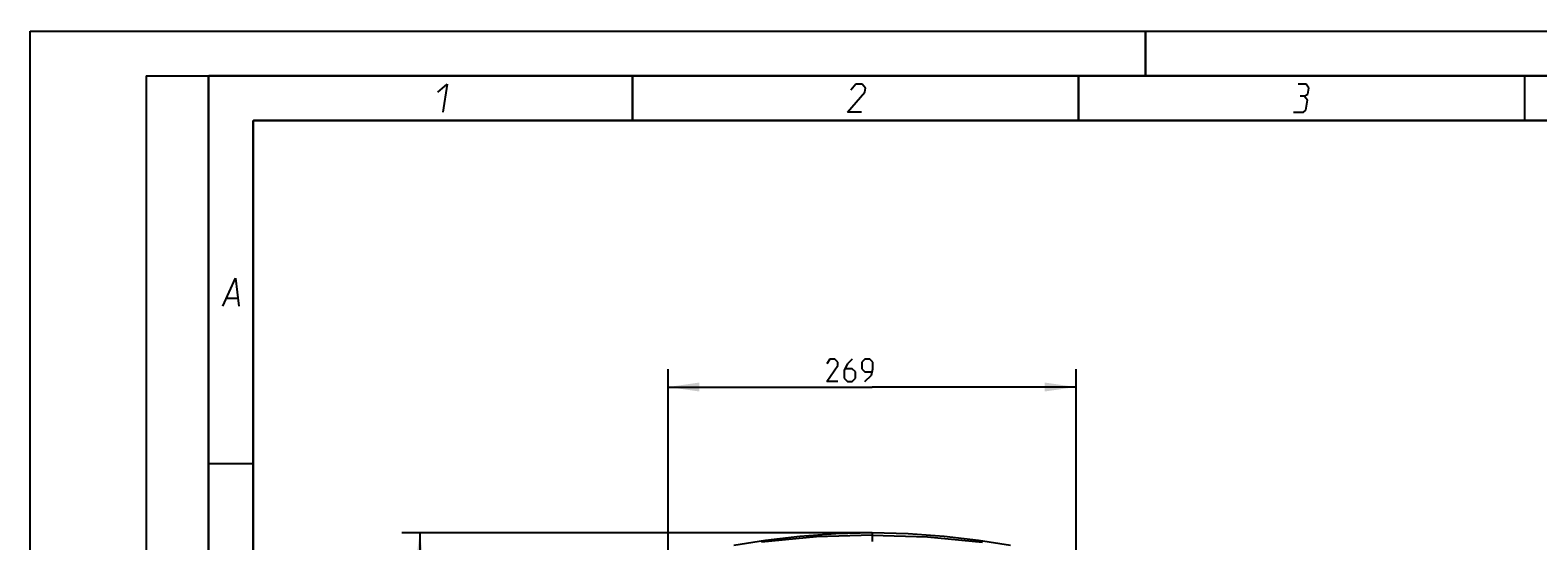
# Model space of a CAD drawing. Header units: inches. Extents: x 0 to 420, y 0 to 297.
# Tile 45 of 90: x 0 to 169, y 240 to 297. Entities that reach past the tile are written whole.
import ezdxf

# ---------------------------------------------------------------- set-up
doc = ezdxf.new("R2010")
doc.units = ezdxf.units.IN
doc.header["$LTSCALE"] = 23.1
doc.header["$MEASUREMENT"] = 0
doc.layers.get('0').update_dxf_attribs({"linetype": 'CONTINUOUS'})
doc.layers.add('DIM_PILOTEES', color=7, linetype='CONTINUOUS')
doc.styles.add('TEXTSTYLE_2', font='txt', dxfattribs={"width": 0.7})
doc.dimstyles.new('DIMSTYLE_1', dxfattribs={"dimtxt": 0.18, "dimasz": 3.5, "dimexe": 2, "dimexo": 0, "dimgap": 0.045, "dimtad": 1, "dimzin": 4, "dimdsep": 46, "dimtxsty": 'TEXTSTYLE_2', "dimblk": '_FILLED', "dimblk1": '_FILLED', "dimblk2": '_FILLED', "dimcen": 0.09, "dimazin": 1, "dimtp": 0.003937, "dimtm": 0.003937, "dimtfac": 1, "dimtdec": 0, "dimtofl": 0, "dimtmove": 0, "dimatfit": 3, "dimldrblk": '_FILLED', "dimfxl": 1, "dimtolj": 1, "dimtzin": 4, "dimarcsym": 0})
doc.dimstyles.new('DIMSTYLE_2', dxfattribs={"dimtxt": 0.18, "dimasz": 3.5, "dimexe": 2, "dimexo": 0, "dimgap": 0.18, "dimtad": 1, "dimzin": 4, "dimdsep": 46, "dimtxsty": 'TEXTSTYLE_2', "dimblk": '_FILLED', "dimblk1": '_FILLED', "dimblk2": '_FILLED', "dimcen": 0.09, "dimazin": 1, "dimtp": 0.5, "dimtm": 0.5, "dimtfac": 1, "dimtdec": -1, "dimtofl": 0, "dimtmove": 0, "dimatfit": 3, "dimldrblk": '_FILLED', "dimfxl": 1, "dimtolj": 1, "dimtzin": 4, "dimarcsym": 0})

# ---------------------------------------------------------------- blocks, each defined once
blk = doc.blocks.new('_FILLED')
at = {"color": 0, "linetype": 'ByBlock'}
blk.add_solid([(0, 0), (-1, 0.142857), (-1, -0.142857)], dxfattribs=at)
blk = doc.blocks.new('*D1')
at = {"layer": 'DIM_PILOTEES', "color": 2, "linetype": 'Continuous'}
for p, q in [((43.619442, 240.74872), (41.664442, 240.74872)), ((94.359528, 240.74872), (43.619442, 240.74872)), ((43.664442, 240.74872), (43.664442, 196.682161)), ((43.664442, 152.615601), (43.664442, 196.682161)), ((43.619442, 152.615601), (41.664442, 152.615601)), ((92.032506, 152.615601), (43.619442, 152.615601))]:
    blk.add_line(p, q, dxfattribs=at)
at = {"layer": 'DIM_PILOTEES', "color": 2, "linetype": 'Continuous', "xscale": 3.5, "yscale": 3.5, "zscale": 3.5}
for p, rotation in [((43.664442, 240.74872), 90), ((43.664442, 152.615601), 270)]:
    blk.add_blockref('_FILLED', p, dxfattribs=dict(at, rotation=rotation))
blk = doc.blocks.new('*D3')
at = {"layer": 'DIM_PILOTEES', "color": 2, "linetype": 'Continuous'}
for p, q in [((71.488, 257.145954), (71.488, 259.100954)), ((117.218, 257.145954), (117.218, 259.100954)), ((71.488, 227.653605), (71.488, 257.145954)), ((71.488, 257.100954), (94.353, 257.100954)), ((117.218, 257.100954), (94.353, 257.100954)), ((117.218, 229.183605), (117.218, 257.145954))]:
    blk.add_line(p, q, dxfattribs=at)
at = {"layer": 'DIM_PILOTEES', "color": 2, "linetype": 'Continuous', "xscale": 3.5, "yscale": 3.5, "zscale": 3.5, "rotation": 180}
blk.add_blockref('_FILLED', (71.488, 257.100954), dxfattribs=at)
at = {"layer": 'DIM_PILOTEES', "color": 2, "linetype": 'Continuous', "xscale": 3.5, "yscale": 3.5, "zscale": 3.5}
blk.add_blockref('_FILLED', (117.218, 257.100954), dxfattribs=at)
blk = doc.blocks.new('*D9')
at = {"layer": 'DIM_PILOTEES', "color": 2, "linetype": 'Continuous'}
for p, q in [((186.323086, 149.4649), (168.332352, 133.825796)), ((250.946786, 149.464898), (268.937519, 133.825795))]:
    blk.add_line(p, q, dxfattribs=at)
for start, end in [(89.999999, 220.999994), (319.000004, 89.999999)]:
    blk.add_arc((218.634936, 177.553157), 64.651572, start, end, dxfattribs=at)
for points in [[(167.231803, 137.522881), (169.841771, 135.137914), (168.003992, 138.158273)], [(269.265879, 138.158272), (267.4281, 135.137913), (270.038068, 137.522879)]]:
    blk.add_solid(points, dxfattribs=at)
blk = doc.blocks.new('neu')
at = {"color": 3, "linetype": 'Continuous'}
for p, q in [((88.145435, 240.280653), (81.960775, 239.715831)), ((86.251916, 240.352498), (82.415799, 239.899264)), ((90.29243, 240.648512), (86.251916, 240.352498)), ((94.352994, 240.469158), (88.145435, 240.280653)), ((94.353, 240.74872), (94.352993, 239.793198)), ((94.352993, 240.469161), (100.560538, 240.280658)), ((98.413565, 240.648512), (94.353, 240.74872)), ((102.454081, 240.352498), (98.413565, 240.648512)), ((100.560538, 240.280658), (106.745212, 239.715835)), ((106.290199, 239.899264), (102.454081, 240.352498)), ((82.415799, 239.899264), (78.84609, 239.342011)), ((109.859909, 239.342011), (106.290199, 239.899264))]:
    blk.add_line(p, q, dxfattribs=at)

msp = doc.modelspace()

# ---------------------------------------------------------------- linework, layer by layer
at = {"color": 7, "linetype": 'Continuous'}
for p, q in [((0, 0), (0, 297)), ((0, 0), (0, 297)), ((0, 297), (420, 297)), ((0, 297), (420, 297)), ((25.00003, 286.9999), (410, 286.9999))]:
    msp.add_line(p, q, dxfattribs=at)
at = {"color": 2, "linetype": 'Continuous'}
for p, q in [((13, 292), (13, 5)), ((13, 292), (20, 292)), ((45.706749, 290.174993), (46.753695, 291.075004)), ((46.753695, 291.075004), (46.239381, 287.925004)), ((92.553885, 291.075004), (91.993676, 290.399989)), ((93.228887, 291.075004), (92.553885, 291.075004)), ((93.605411, 290.625011), (93.228887, 291.075004)), ((143.003912, 291.075004), (142.103914, 291.075004)), ((143.305441, 290.625011), (143.003912, 291.075004)), ((91.58957, 287.925004), (93.531935, 290.174993)), ((93.531935, 290.174993), (93.605411, 290.625011)), ((142.783491, 289.725), (142.333499, 289.725)), ((142.783491, 289.725), (143.195237, 289.949996)), ((143.160015, 289.275007), (142.783491, 289.725)), ((142.976342, 288.15), (143.160015, 289.275007)), ((143.195237, 289.949996), (143.305441, 290.625011)), ((93.16457, 287.925004), (91.58957, 287.925004)), ((141.589603, 287.925004), (142.714598, 287.925004)), ((142.714598, 287.925004), (142.976342, 288.15)), ((21.58938, 266.175007), (23.003695, 269.325007)), ((23.003695, 269.325007), (23.38938, 266.175007)), ((22.036327, 267.074993), (23.236327, 267.074993))]:
    msp.add_line(p, q, dxfattribs=at)
at = {"color": 3, "linetype": 'Continuous'}
msp.add_line((94.353, 240.74872), (90.29243, 240.648512), dxfattribs=at)
at = {"color": 7, "linetype": 'Continuous', "const_width": 0.25}
for points in [[(125, 297), (125, 292)], [(20, 292), (20, 5)], [(415, 292), (20, 292)], [(67.50018, 292), (67.50018, 287)], [(117.5002, 292), (117.5002, 287)], [(167.5002, 292), (167.5002, 287)], [(25, 10), (25, 287)], [(25, 287), (410, 287)], [(20.00024, 248.5), (25.00024, 248.5)]]:
    msp.add_lwpolyline(points, dxfattribs=at)
at = {"layer": 'DIM_PILOTEES', "color": 2, "linetype": 'Continuous'}
for p, q in [((89.631202, 260.225947), (89.274065, 259.690232)), ((90.166917, 260.225947), (89.631202, 260.225947)), ((90.524061, 259.868804), (90.166917, 260.225947)), ((92.131207, 260.225947), (91.595491, 259.690232)), ((93.559774, 260.225947), (93.202631, 259.868804)), ((94.09549, 260.225947), (93.559774, 260.225947)), ((94.452633, 259.868804), (94.09549, 260.225947)), ((89.274065, 257.725942), (90.524061, 259.51166)), ((90.524061, 259.51166), (90.524061, 259.868804)), ((91.595491, 259.690232), (91.238348, 258.975945)), ((91.238348, 258.975945), (91.238348, 258.083086)), ((92.131207, 259.154517), (91.357396, 259.154517)), ((92.48835, 258.797373), (92.131207, 259.154517)), ((92.48835, 258.083086), (92.48835, 258.797373)), ((93.202631, 259.868804), (93.202631, 259.154517)), ((93.202631, 259.154517), (93.559774, 258.797373)), ((93.559774, 258.797373), (94.333586, 258.797373)), ((94.274062, 258.440229), (94.452633, 259.154517)), ((94.452633, 259.154517), (94.452633, 259.868804)), ((90.524061, 257.725942), (89.274065, 257.725942)), ((91.238348, 258.083086), (91.595491, 257.725942)), ((91.595491, 257.725942), (92.131207, 257.725942)), ((92.131207, 257.725942), (92.48835, 258.083086)), ((93.559774, 257.725942), (94.274062, 258.440229))]:
    msp.add_line(p, q, dxfattribs=at)

# ---------------------------------------------------------------- block references
at = {"color": 0}
msp.add_blockref('neu', (0, 0), dxfattribs=at)

# ---------------------------------------------------------------- dimensions: what is measured, and where the dimension line sits
at = {"layer": 'DIM_PILOTEES', "color": 2, "linetype": 'Continuous'}
for base, p1, p2, angle, picture, middle in [((71.488, 257.100954), (117.218, 229.183605), (71.488, 227.653605), 180, '*D3', (89.211062, 257.100954)), ((43.664442, 240.74872), (92.032506, 152.615601), (94.359528, 240.74872), 90, '*D1', (43.664442, 196.285874))]:
    dim = msp.add_linear_dim(base=base, p1=p1, p2=p2, angle=angle, text=' ', dimstyle='DIMSTYLE_1', dxfattribs=at)
    dim.commit()
    dim.dimension.update_dxf_attribs({"geometry": picture, "text_midpoint": middle, "dimtype": 160})
dim = msp.add_angular_dim_3p(base=(218.634937, 242.204729), center=(218.634936, 177.553157), p1=(250.946786, 149.464898), p2=(186.323086, 149.4649), text=' ', dimstyle='DIMSTYLE_2', dxfattribs=at)
dim.commit()
dim.dimension.update_dxf_attribs({"geometry": '*D9', "text_midpoint": (215.229099, 242.114957), "dimtype": 165})

doc.saveas('drawing.dxf')
